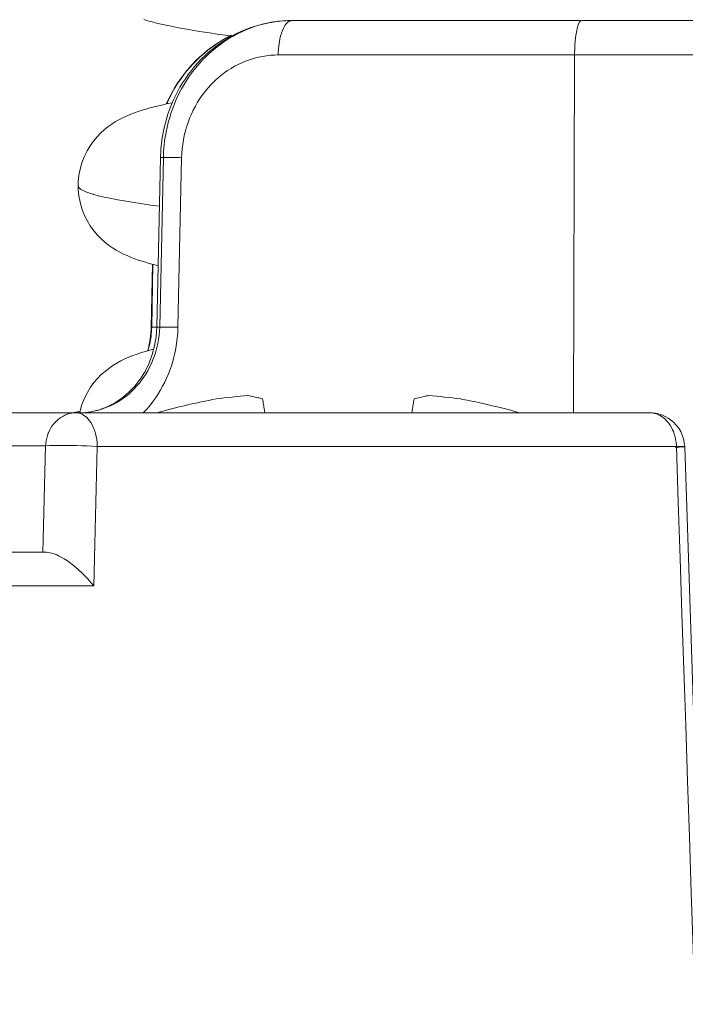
# Model space of a CAD drawing. Header units: inches. Extents: x 0 to 210, y -297 to 0.
# Tile 65 of 76: x 112.78 to 116.59, y -126.17 to -120.52. Entities that reach past the tile are written whole.
import ezdxf

# ---------------------------------------------------------------- set-up
doc = ezdxf.new("R2010")
doc.units = ezdxf.units.IN
doc.header["$MEASUREMENT"] = 0
doc.layers.add('Lag 4', color=7, linetype='Continuous')

msp = doc.modelspace()

# ---------------------------------------------------------------- linework, layer by layer
at = {"layer": 'Lag 4', "color": 7, "lineweight": 9, "true_color": 0xffffff}
for points in [[(113.4869, -120.5225), (113.5106, -120.5295), (113.535, -120.5361), (113.5605, -120.5425), (113.5874, -120.5489), (113.6155, -120.5552), (113.6453, -120.5614), (113.6769, -120.5677), (113.7103, -120.5739), (113.7457, -120.5802), (113.7831, -120.5864), (113.8227, -120.5928), (113.8644, -120.5991), (113.9084, -120.6055), (113.9548, -120.6119), (113.9949, -120.6172)], [(113.5894, -121.23), (113.5935, -121.2005), (113.5967, -121.1813), (113.6025, -121.152), (113.6094, -121.1229), (113.6172, -121.0941), (113.626, -121.0657), (113.6358, -121.0377), (113.6465, -121.0102), (113.6581, -120.9833), (113.6705, -120.9569), (113.681, -120.9365), (113.6951, -120.911), (113.7101, -120.886), (113.726, -120.8617), (113.7427, -120.838), (113.7602, -120.815), (113.7784, -120.7927), (113.7973, -120.7712), (113.8169, -120.7506), (113.8372, -120.7307), (113.8573, -120.7124), (113.8789, -120.6941), (113.9011, -120.6766), (113.9239, -120.6601), (113.9471, -120.6444), (113.9709, -120.6297), (113.995, -120.616), (114.0195, -120.6032), (114.0443, -120.5915), (114.0694, -120.5807), (114.095, -120.571), (114.1209, -120.5621), (114.1473, -120.5543), (114.174, -120.5474), (114.1758, -120.547), (114.2027, -120.5412), (114.2297, -120.5365), (114.2568, -120.5328), (114.2839, -120.5302), (114.3109, -120.5286), (114.3377, -120.5281)], [(114.206, -120.5411), (114.1802, -120.5467), (114.1544, -120.5534), (114.1286, -120.5612), (114.1031, -120.57), (114.0778, -120.5798), (114.0528, -120.5906), (114.0282, -120.6024), (114.0235, -120.6048), (113.9995, -120.6177), (113.976, -120.6315), (113.9529, -120.6463), (113.9302, -120.662), (113.908, -120.6787), (113.8863, -120.6963), (113.8651, -120.7148), (113.8446, -120.7341), (113.8247, -120.7543), (113.8225, -120.7567), (113.8034, -120.7777), (113.785, -120.7995), (113.7673, -120.8222), (113.7503, -120.8455), (113.7342, -120.8696), (113.7188, -120.8943), (113.7043, -120.9197), (113.6906, -120.9457), (113.6905, -120.9458), (113.6778, -120.9723), (113.6659, -120.9993), (113.655, -121.0269), (113.6449, -121.055), (113.6359, -121.0835), (113.6278, -121.1123), (113.6207, -121.1414), (113.6151, -121.1686)], [(114.2586, -120.7253), (114.2587, -120.7154), (114.2598, -120.693), (114.2619, -120.6711), (114.2649, -120.6497), (114.268, -120.6331), (114.2721, -120.6159), (114.2768, -120.6002), (114.2821, -120.5857), (114.2824, -120.5851), (114.2881, -120.5725), (114.2941, -120.5613), (114.2967, -120.5569), (114.3021, -120.5494), (114.3077, -120.5431), (114.3091, -120.5417), (114.3151, -120.5366), (114.321, -120.5328), (114.3268, -120.5302), (114.3324, -120.5286), (114.3377, -120.5281)], [(114.3377, -120.5281), (117.9677, -120.5282)], [(115.9572, -120.7253), (115.9573, -120.711), (115.9579, -120.6903), (115.9589, -120.6696), (115.9605, -120.6489), (115.9607, -120.6464), (115.9628, -120.6258), (115.9657, -120.6053), (115.9694, -120.585), (115.9718, -120.5741), (115.9755, -120.5607), (115.9783, -120.5523), (115.9824, -120.5428), (115.9837, -120.5401), (115.9866, -120.5354), (115.9898, -120.5318), (115.992, -120.5301), (115.9949, -120.5286), (115.9976, -120.5281)], [(113.9842, -120.6149), (113.959, -120.6283), (113.9342, -120.6428), (113.9098, -120.6582), (113.886, -120.6745), (113.8746, -120.6828), (113.8516, -120.7004), (113.8293, -120.7189), (113.8076, -120.7381), (113.7868, -120.758), (113.7668, -120.7786), (113.7475, -120.7999), (113.7289, -120.822), (113.7111, -120.8448), (113.694, -120.8683), (113.6778, -120.8924), (113.6625, -120.9172), (113.6557, -120.9289), (113.6417, -120.9543), (113.6287, -120.9801), (113.6166, -121.0063)], [(113.9904, -120.6122), (113.9652, -120.6255), (113.9403, -120.6398), (113.9159, -120.655), (113.892, -120.6712), (113.8687, -120.6883), (113.8556, -120.6984), (113.8332, -120.7167), (113.8116, -120.7358), (113.7907, -120.7557), (113.7707, -120.7762), (113.7514, -120.7974), (113.7328, -120.8194), (113.7149, -120.8422), (113.6978, -120.8656), (113.6815, -120.8897), (113.6661, -120.9144), (113.6581, -120.9282), (113.6441, -120.9537), (113.6311, -120.9796), (113.619, -121.0058)], [(114.2586, -120.7253), (114.236, -120.7259), (114.2133, -120.7274), (114.1904, -120.7301), (114.1674, -120.7337), (114.1445, -120.7385), (114.1218, -120.7442), (114.1156, -120.746), (114.0932, -120.7531), (114.0711, -120.7611), (114.0496, -120.77), (114.0286, -120.7799), (114.0079, -120.7908), (113.9875, -120.8027), (113.9675, -120.8155), (113.9549, -120.8243), (113.9355, -120.8388), (113.9167, -120.8541), (113.8986, -120.8704), (113.881, -120.8875), (113.8714, -120.8974), (113.8549, -120.9157), (113.8391, -120.9348), (113.824, -120.9547), (113.8096, -120.9754), (113.7961, -120.9967), (113.7834, -121.0187), (113.7715, -121.0413), (113.7605, -121.0643), (113.7505, -121.0879), (113.7503, -121.0885), (113.7412, -121.1124), (113.7331, -121.1369), (113.726, -121.1617), (113.7198, -121.187), (113.7147, -121.2126), (113.7105, -121.2384), (113.7074, -121.2643), (113.7054, -121.2888), (113.7044, -121.3149)], [(114.2586, -120.7253), (117.8406, -120.7253)], [(115.9572, -120.7253), (115.9514, -122.7781)], [(113.6514, -120.9995), (113.6257, -121.0047), (113.5979, -121.0108), (113.5717, -121.0169), (113.5466, -121.023), (113.5227, -121.0293), (113.4997, -121.0358), (113.4774, -121.0425), (113.4555, -121.0496), (113.4341, -121.0572), (113.4128, -121.0654), (113.3913, -121.0744), (113.3699, -121.0843), (113.3482, -121.0954), (113.326, -121.1081), (113.3037, -121.1223), (113.2818, -121.1381), (113.2607, -121.1551), (113.2401, -121.1738), (113.2195, -121.1952), (113.1992, -121.2194), (113.18, -121.2463), (113.162, -121.2761), (113.1459, -121.3091), (113.1323, -121.3441), (113.1221, -121.3803), (113.1152, -121.4166), (113.1116, -121.4523), (113.1109, -121.4755)], [(113.5835, -121.3133), (113.5625, -122.286)], [(113.5788, -122.2869), (113.5998, -121.3142)], [(113.5835, -121.3133), (113.5839, -121.3132), (113.584, -121.3133), (113.5856, -121.3132), (113.5883, -121.3132), (113.5919, -121.3132), (113.6022, -121.3132), (113.6043, -121.3133), (113.6164, -121.3134), (113.622, -121.3135), (113.6341, -121.3136), (113.6429, -121.3138), (113.655, -121.314), (113.6665, -121.3142), (113.6786, -121.3144), (113.6802, -121.3144), (113.6923, -121.3146), (113.7044, -121.3149)], [(113.5998, -121.3142), (113.5993, -121.3141), (113.5977, -121.3141), (113.5961, -121.314), (113.5944, -121.3139), (113.5928, -121.3139), (113.5925, -121.3139), (113.5908, -121.3139), (113.5892, -121.3138), (113.5877, -121.3137), (113.5864, -121.3134), (113.5846, -121.3135), (113.5839, -121.3136), (113.5835, -121.3133)], [(113.7044, -121.3149), (113.6834, -122.2875)], [(113.1109, -121.4755), (113.1115, -121.4976), (113.1151, -121.5336), (113.1219, -121.5701), (113.1323, -121.6067), (113.146, -121.6422), (113.1625, -121.6757), (113.181, -121.7062), (113.2009, -121.7337), (113.2219, -121.7584), (113.243, -121.78), (113.2639, -121.7987), (113.2853, -121.8156), (113.3073, -121.8311), (113.3294, -121.8449), (113.351, -121.857), (113.3716, -121.8675), (113.3914, -121.8766), (113.4111, -121.8849), (113.4309, -121.8926), (113.4505, -121.8997), (113.4706, -121.9063), (113.4912, -121.9127), (113.5124, -121.9188), (113.5345, -121.9248), (113.5577, -121.9308), (113.5701, -121.9337)], [(113.1109, -121.4755), (113.1109, -121.4755)], [(113.1109, -121.4755), (113.1114, -121.4791), (113.1127, -121.4824), (113.1151, -121.4861), (113.1181, -121.4893), (113.1233, -121.4937), (113.1271, -121.4963), (113.1356, -121.5013), (113.1397, -121.5034), (113.1522, -121.5091), (113.156, -121.5107), (113.1728, -121.5169), (113.1761, -121.518), (113.1977, -121.5248), (113.2, -121.5254), (113.2269, -121.5327), (113.2275, -121.5329), (113.2606, -121.5408), (113.2936, -121.5479), (113.3395, -121.5569), (113.3741, -121.5631), (113.4204, -121.5707), (113.4687, -121.5782), (113.4797, -121.5798), (113.5281, -121.5867), (113.5765, -121.5932)], [(113.5304, -122.2865), (113.5374, -121.9256)], [(113.5398, -121.9262), (113.5328, -122.2869)], [(113.2563, -122.7537), (113.2766, -122.746), (113.2966, -122.7373), (113.3162, -122.7276), (113.3293, -122.7206), (113.3481, -122.7093), (113.3664, -122.6972), (113.384, -122.6844), (113.4009, -122.6706), (113.4173, -122.656), (113.4332, -122.6405), (113.4484, -122.6241), (113.4629, -122.607), (113.4767, -122.589), (113.4859, -122.5761), (113.4984, -122.5571), (113.5101, -122.5372), (113.521, -122.5167), (113.5311, -122.4956), (113.5403, -122.4738), (113.5487, -122.4514), (113.5528, -122.439), (113.5566, -122.4267), (113.5629, -122.4035), (113.5682, -122.3802), (113.5725, -122.3568), (113.5756, -122.3334), (113.5778, -122.31), (113.5788, -122.2869)], [(113.4844, -122.7789), (113.5023, -122.7594), (113.5196, -122.739), (113.5362, -122.7179), (113.5521, -122.6959), (113.5673, -122.6732), (113.5816, -122.6499), (113.5951, -122.6259), (113.6077, -122.6014), (113.6178, -122.5799), (113.6287, -122.5545), (113.6386, -122.5287), (113.6475, -122.5024), (113.6555, -122.4757), (113.6626, -122.4486), (113.6686, -122.4211), (113.6737, -122.3934), (113.6777, -122.3654), (113.6807, -122.3373), (113.6822, -122.3157), (113.6834, -122.2875)], [(113.5299, -122.3027), (113.5245, -122.3549), (113.5136, -122.4067)], [(113.5304, -122.2865), (113.5299, -122.3027)], [(113.5328, -122.2869), (113.5327, -122.2868), (113.5325, -122.2868), (113.5323, -122.2868), (113.5321, -122.2867), (113.5318, -122.2867), (113.5316, -122.2867), (113.5313, -122.2867), (113.5311, -122.2866), (113.5309, -122.2866), (113.5306, -122.2866), (113.5305, -122.2865)], [(113.5625, -122.2869), (113.5328, -122.2869)], [(113.5625, -122.286), (113.5585, -122.3421)], [(113.6834, -122.2875), (113.6733, -122.2874), (113.6612, -122.2871), (113.6491, -122.2869), (113.637, -122.2867), (113.6281, -122.2866), (113.616, -122.2864), (113.6096, -122.2863), (113.5975, -122.2861), (113.5945, -122.2861), (113.5824, -122.2859), (113.5714, -122.2859), (113.5675, -122.2859), (113.5648, -122.2859), (113.5647, -122.2859), (113.5631, -122.286), (113.563, -122.2859), (113.5625, -122.286)], [(113.5625, -122.286), (113.5629, -122.2863), (113.5636, -122.2862), (113.5655, -122.2861), (113.5669, -122.2864), (113.5671, -122.2864), (113.5686, -122.2865), (113.5703, -122.2866), (113.572, -122.2866), (113.5723, -122.2866), (113.574, -122.2866), (113.5756, -122.2867), (113.5772, -122.2868), (113.5788, -122.2869)], [(113.5585, -122.3421), (113.5498, -122.3936), (113.5362, -122.4442), (113.5178, -122.4933), (113.4947, -122.5402), (113.4672, -122.5844), (113.4356, -122.6252), (113.4003, -122.6619), (113.3617, -122.6943), (113.3203, -122.7217), (113.2768, -122.7439), (113.2315, -122.7608)], [(113.5447, -122.4124), (113.5222, -122.4183), (113.4971, -122.4254), (113.4726, -122.4329), (113.4488, -122.4408), (113.4253, -122.4494), (113.402, -122.4587), (113.3789, -122.4689), (113.3558, -122.4803), (113.3327, -122.493), (113.3098, -122.5071), (113.2871, -122.5229), (113.2652, -122.5401), (113.2438, -122.5591), (113.2226, -122.5807), (113.2019, -122.605), (113.1823, -122.6317), (113.1639, -122.6617), (113.1472, -122.6949)], [(113.5136, -122.4067), (113.5087, -122.4221)], [(113.1472, -122.6949), (113.1332, -122.7305), (113.1225, -122.7673), (113.1204, -122.7781)], [(114.1683, -122.6983), (114.1639, -122.697), (114.1557, -122.6947), (114.1474, -122.6925), (114.1435, -122.6915), (114.1352, -122.6894), (114.1269, -122.6875), (114.1185, -122.6856), (114.1101, -122.6838), (114.1017, -122.6821), (114.0933, -122.6806), (114.0849, -122.6791)], [(114.1813, -122.7778), (114.1803, -122.7709), (114.179, -122.763), (114.1778, -122.755), (114.1776, -122.7539), (114.1764, -122.746), (114.1751, -122.738), (114.1738, -122.7301), (114.1725, -122.7221), (114.1711, -122.7142), (114.1697, -122.7062), (114.1683, -122.6983)], [(115.0371, -122.6983), (115.0369, -122.6994), (115.0355, -122.7073), (115.0341, -122.7152), (115.0329, -122.7221), (115.0316, -122.7301), (115.0303, -122.738), (115.029, -122.746), (115.0278, -122.7539), (115.0266, -122.7619), (115.0253, -122.7699), (115.0241, -122.7778)], [(115.1206, -122.6791), (115.1166, -122.6798), (115.1082, -122.6813), (115.0998, -122.6829), (115.0953, -122.6838), (115.0869, -122.6856), (115.0785, -122.6875), (115.0702, -122.6894), (115.0619, -122.6915), (115.0536, -122.6937), (115.0453, -122.696), (115.0371, -122.6983)], [(113.2315, -122.7608), (113.1848, -122.772), (113.1375, -122.7775)], [(113.1633, -122.7753), (113.1728, -122.7741), (113.1823, -122.7727), (113.1917, -122.771), (113.2011, -122.7691), (113.2104, -122.7671), (113.2197, -122.7648), (113.2289, -122.7623), (113.2381, -122.7596), (113.2472, -122.7568), (113.2563, -122.7537)], [(112.4824, -122.7781), (116.3884, -122.7781)], [(113.0991, -122.7781), (113.0867, -122.7786), (113.0741, -122.7802), (113.0616, -122.7828), (113.0491, -122.7865), (113.0462, -122.7875), (113.0343, -122.7924), (113.0227, -122.7982), (113.0115, -122.805), (113.0007, -122.8128), (112.9903, -122.8215), (112.9804, -122.8312), (112.9787, -122.833), (112.9696, -122.8437), (112.9611, -122.8551), (112.9535, -122.8673), (112.9465, -122.8802), (112.9405, -122.8937), (112.9402, -122.8944), (112.9351, -122.9085), (112.9309, -122.923), (112.9277, -122.938), (112.9255, -122.9532), (112.9244, -122.9677)], [(113.122, -122.7699), (113.0991, -122.7741), (113.0988, -122.7742)], [(113.2209, -122.9711), (113.2208, -122.967), (113.2197, -122.9487), (113.2175, -122.9309), (113.2145, -122.9135), (113.2105, -122.8968), (113.2083, -122.8892), (113.2032, -122.874), (113.1974, -122.8598), (113.1909, -122.8466), (113.1838, -122.8343), (113.1836, -122.834), (113.1763, -122.8232), (113.1688, -122.8138), (113.161, -122.8057), (113.153, -122.7987), (113.1447, -122.7927), (113.1426, -122.7913), (113.1338, -122.7865), (113.1249, -122.7828), (113.1161, -122.7802), (113.1074, -122.7786), (113.0991, -122.7781)], [(116.3884, -122.7781), (116.3969, -122.7784), (116.407, -122.7796), (116.417, -122.7817), (116.4268, -122.7846), (116.4364, -122.7883), (116.4378, -122.7889), (116.447, -122.7935), (116.4557, -122.7987), (116.4641, -122.8045), (116.472, -122.8108), (116.4795, -122.8177)], [(116.4795, -122.8177), (116.4885, -122.8272), (116.497, -122.8377), (116.505, -122.8491), (116.5124, -122.8615), (116.519, -122.8748), (116.5235, -122.8852), (116.5288, -122.8998), (116.5332, -122.9148), (116.5366, -122.9304), (116.5391, -122.9464), (116.5406, -122.9628), (116.5409, -122.9711)], [(112.6111, -122.9677), (112.9244, -122.9677)], [(112.9092, -123.5781), (112.9244, -122.9677)], [(112.9244, -122.9677), (112.9474, -122.9661), (112.9752, -122.9651), (112.9808, -122.965), (112.9993, -122.9647), (113.0289, -122.9646), (113.0586, -122.9648), (113.0727, -122.9649), (113.1024, -122.9655), (113.132, -122.9664), (113.1617, -122.9676), (113.1913, -122.9692), (113.2209, -122.9711)], [(113.2209, -122.9711), (113.2189, -123.0511), (113.2169, -123.1311), (113.2148, -123.2111), (113.2128, -123.2911), (113.2108, -123.3711), (113.2088, -123.4511), (113.2067, -123.5311), (113.2047, -123.6111), (113.2027, -123.6911), (113.2006, -123.7711)], [(113.2209, -122.9711), (116.5409, -122.9711)], [(116.5336, -122.9753), (116.5349, -122.9753), (116.5404, -122.975), (116.5459, -122.9747), (116.5513, -122.9744), (116.5568, -122.9741), (116.5608, -122.9739), (116.5663, -122.9736), (116.5687, -122.9734), (116.5741, -122.973), (116.5748, -122.973), (116.5803, -122.9726), (116.5806, -122.9726), (116.5847, -122.9722), (116.5848, -122.9721), (116.5874, -122.9718), (116.5879, -122.9718), (116.5883, -122.9715)], [(116.5883, -122.9715), (116.5879, -122.9712), (116.5875, -122.9713), (116.5852, -122.9711), (116.5814, -122.9709), (116.5808, -122.9709), (116.576, -122.9709), (116.574, -122.9709), (116.5693, -122.9709), (116.5658, -122.9709), (116.5611, -122.9709), (116.5599, -122.9709), (116.5551, -122.9709), (116.5504, -122.971), (116.5457, -122.9711), (116.5409, -122.9711)], [(116.6474, -126.1699), (116.6368, -125.85), (116.6261, -125.5302), (116.6154, -125.2103), (116.6048, -124.8904), (116.5942, -124.5705), (116.5835, -124.2507), (116.5729, -123.9308), (116.5622, -123.6109), (116.5516, -123.291), (116.5409, -122.9711)], [(116.5883, -122.9715), (116.6946, -126.1703)], [(110.9304, -123.5781), (112.9289, -123.5781)], [(112.9289, -123.5781), (112.9383, -123.5786), (112.9484, -123.5801), (112.9597, -123.5828), (112.9613, -123.5833), (112.9745, -123.5876), (112.9884, -123.5933), (112.998, -123.5977), (113.0147, -123.6062), (113.0318, -123.6162), (113.0495, -123.6277), (113.0681, -123.6409), (113.0734, -123.6449), (113.0937, -123.6609), (113.1136, -123.678), (113.1332, -123.6963), (113.1425, -123.7053), (113.1482, -123.7111), (113.1668, -123.7308), (113.1843, -123.7508), (113.2006, -123.7711)], [(111.0238, -123.7711), (113.2006, -123.7711)]]:
    msp.add_lwpolyline(points, dxfattribs=at)
for points in [[(114.2318, -120.5365), (114.2232, -120.5379), (114.2146, -120.5394), (114.206, -120.5411)], [(114.2694, -120.5316), (114.2568, -120.5329), (114.2443, -120.5345), (114.2318, -120.5365)], [(114.3377, -120.5281), (114.3149, -120.5281), (114.2921, -120.5293), (114.2694, -120.5316)], [(113.6151, -121.1686), (113.6059, -121.2166), (113.6008, -121.2653), (113.5998, -121.3142)], [(113.5894, -121.23), (113.5865, -121.2543), (113.5846, -121.2788), (113.5838, -121.3033)], [(113.5838, -121.3033), (113.5837, -121.3066), (113.5836, -121.31), (113.5835, -121.3133)], [(113.529, -122.3385), (113.5312, -122.3213), (113.5324, -122.3041), (113.5328, -122.2869)], [(113.5112, -122.4215), (113.5195, -122.3944), (113.5254, -122.3666), (113.529, -122.3385)], [(113.9029, -122.6983), (113.7884, -122.7196), (113.675, -122.7461), (113.563, -122.7778)], [(114.0849, -122.6791), (114.024, -122.6837), (113.9633, -122.6901), (113.9029, -122.6983)], [(115.3026, -122.6983), (115.2421, -122.6901), (115.1814, -122.6837), (115.1206, -122.6791)], [(115.4039, -122.7186), (115.3702, -122.7114), (115.3364, -122.7046), (115.3026, -122.6983)], [(115.6424, -122.7778), (115.5636, -122.7555), (115.4841, -122.7357), (115.4039, -122.7186)], [(113.0884, -122.7753), (113.0996, -122.7741), (113.1109, -122.7725), (113.122, -122.7705)], [(116.5074, -122.8174), (116.473, -122.7919), (116.4312, -122.7781), (116.3884, -122.7781)], [(116.5883, -122.9715), (116.5862, -122.9105), (116.5565, -122.8537), (116.5074, -122.8174)]]:
    msp.add_open_spline(points, degree=3, dxfattribs=at)

doc.saveas('drawing.dxf')
